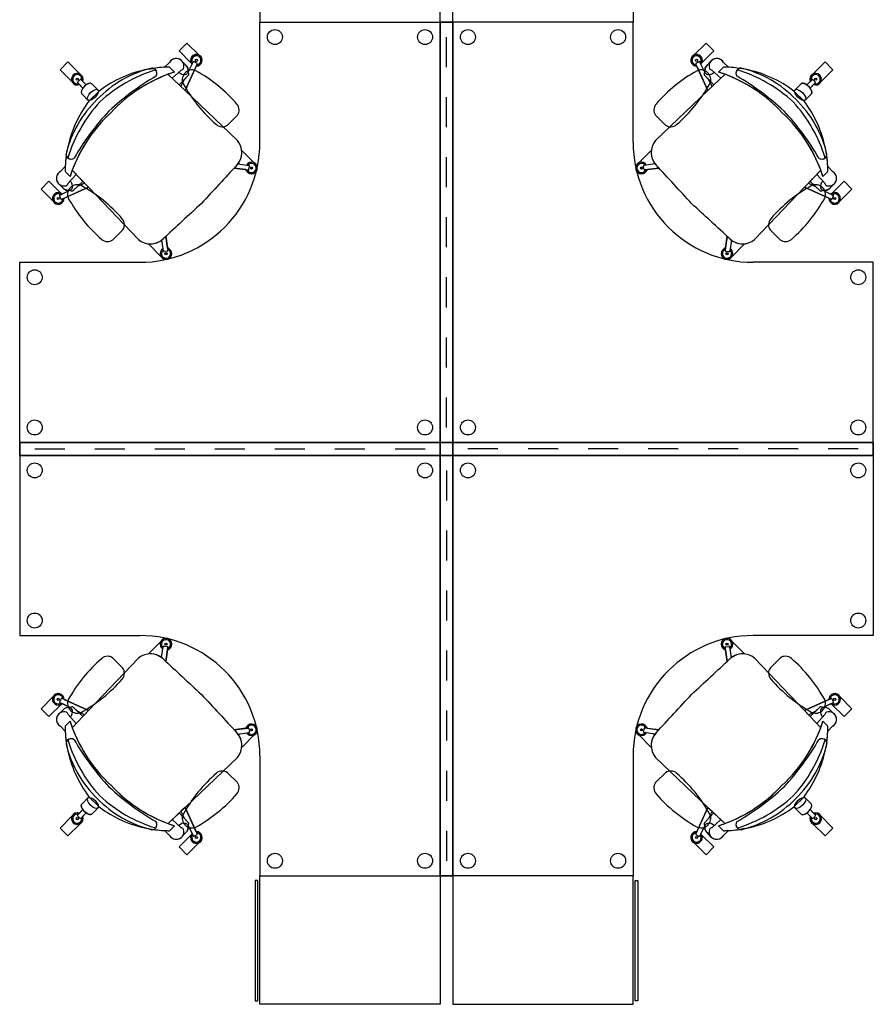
# Model space of a CAD drawing. Header units: metres. Extents: x -1 to 438, y -6 to 53.
# Tile 146 of 149: x 420.97 to 423.81, y 47.17 to 50.45. Entities that reach past the tile are written whole.
import ezdxf

# ---------------------------------------------------------------- set-up
doc = ezdxf.new("R2010")
doc.units = ezdxf.units.M
doc.linetypes.add('CONTINUA', pattern=[0])
doc.layers.add('PA MOBLES ACTUAL', color=7, linetype='CONTINUA', lineweight=25)

msp = doc.modelspace()

# ---------------------------------------------------------------- linework, layer by layer
at = {"layer": 'PA MOBLES ACTUAL', "color": 180, "transparency": 33554687}
for p, q in [((421.7669, 50.0394), (421.7669, 50.4394)), ((421.7669, 50.4394), (422.3669, 50.4394)), ((422.3669, 50.4394), (422.3669, 49.0394)), ((423.0099, 50.4394), (422.4099, 50.4394)), ((422.4099, 50.4394), (422.4099, 49.0394)), ((423.0099, 50.0394), (423.0099, 50.4394)), ((422.3884, 50.2894), (422.3884, 50.3894)), ((422.3884, 50.2894), (422.3884, 50.3894)), ((421.5385, 50.3028), (421.498, 50.3433)), ((423.2382, 50.3028), (423.2788, 50.3433)), ((421.4491, 50.2887), (421.466, 50.3049)), ((421.4491, 50.2887), (421.466, 50.3049)), ((421.5207, 50.2956), (421.5063, 50.3105)), ((421.5063, 50.3105), (421.5207, 50.2956)), ((421.5178, 50.2116), (421.5578, 50.2995)), ((421.5278, 50.2725), (421.5443, 50.3059)), ((421.5278, 50.2725), (421.541, 50.2992)), ((421.5565, 50.3029), (421.5477, 50.307)), ((423.259, 50.2116), (423.219, 50.2995)), ((423.2203, 50.3029), (423.229, 50.307)), ((423.249, 50.2725), (423.2324, 50.3059)), ((423.249, 50.2725), (423.2358, 50.2992)), ((423.256, 50.2956), (423.2704, 50.3105)), ((423.2704, 50.3105), (423.256, 50.2956)), ((423.3277, 50.2887), (423.3108, 50.3049)), ((423.3277, 50.2887), (423.3108, 50.3049)), ((421.1417, 50.24), (421.1012, 50.2806)), ((421.3941, 50.2821), (421.4122, 50.2852)), ((421.3941, 50.2821), (421.4122, 50.2852)), ((421.4609, 50.2653), (421.5178, 50.2116)), ((421.4661, 50.2892), (421.4825, 50.2728)), ((421.4825, 50.2728), (421.4661, 50.2892)), ((421.4661, 50.2892), (421.4825, 50.2728)), ((421.475, 50.252), (421.5049, 50.2792)), ((423.3159, 50.2653), (423.259, 50.2116)), ((423.3018, 50.252), (423.2718, 50.2792)), ((423.3107, 50.2892), (423.2942, 50.2728)), ((423.2942, 50.2728), (423.3107, 50.2892)), ((423.3107, 50.2892), (423.2942, 50.2728)), ((423.3827, 50.2821), (423.3646, 50.2852)), ((423.3827, 50.2821), (423.3646, 50.2852)), ((423.635, 50.24), (423.6756, 50.2806)), ((421.1775, 50.2193), (421.1606, 50.2368)), ((421.1607, 50.2403), (421.1675, 50.2472)), ((421.1886, 50.2304), (421.1711, 50.2473)), ((421.2067, 50.2341), (421.2311, 50.2096)), ((423.5701, 50.2341), (423.5456, 50.2096)), ((423.5882, 50.2304), (423.6057, 50.2473)), ((423.5993, 50.2193), (423.6162, 50.2368)), ((423.6161, 50.2403), (423.6092, 50.2472)), ((421.1733, 50.2006), (421.1977, 50.1762)), ((421.1977, 50.1762), (421.2311, 50.2096)), ((421.1977, 50.1762), (421.2311, 50.2096)), ((421.5178, 50.2116), (421.6925, 50.045)), ((423.259, 50.2116), (423.0842, 50.045)), ((423.5791, 50.1762), (423.5456, 50.2096)), ((423.5791, 50.1762), (423.5456, 50.2096)), ((423.6035, 50.2006), (423.5791, 50.1762)), ((422.3884, 50.0894), (422.3884, 50.1894)), ((422.3884, 50.0894), (422.3884, 50.1894)), ((421.6919, 50.1289), (421.6594, 50.0965)), ((423.0849, 50.1289), (423.1173, 50.0965)), ((421.7668, 50.0394), (421.7669, 50.0394)), ((423.0099, 50.0394), (423.0099, 50.0394)), ((421.1221, 49.9951), (421.1252, 50.0132)), ((421.1221, 49.9951), (421.1252, 50.0132)), ((423.6546, 49.9951), (423.6516, 50.0132)), ((423.6546, 49.9951), (423.6516, 50.0132)), ((421.6992, 49.967), (421.6961, 49.9701)), ((422.3884, 49.8894), (422.3884, 49.9894)), ((422.3884, 49.8894), (422.3884, 49.9894)), ((423.0776, 49.967), (423.0807, 49.9701)), ((421.1186, 49.9582), (421.1024, 49.9413)), ((421.1186, 49.9582), (421.1024, 49.9413)), ((421.1181, 49.9412), (421.1346, 49.9248)), ((421.1346, 49.9248), (421.1181, 49.9412)), ((421.1346, 49.9248), (421.1181, 49.9412)), ((421.142, 49.9464), (421.1957, 49.8896)), ((421.1957, 49.8896), (421.142, 49.9464)), ((421.6813, 49.9532), (421.7278, 49.9474)), ((421.7204, 49.9483), (421.6813, 49.9532)), ((421.6944, 49.9678), (421.7299, 49.9621)), ((421.7221, 49.9441), (421.7176, 49.9486)), ((421.7306, 49.9496), (421.732, 49.9592)), ((421.7385, 49.95), (421.7395, 49.9566)), ((423.0382, 49.95), (423.0373, 49.9566)), ((423.0461, 49.9496), (423.0448, 49.9592)), ((423.0824, 49.9678), (423.0468, 49.9621)), ((423.0955, 49.9532), (423.0489, 49.9474)), ((423.0547, 49.9441), (423.0592, 49.9486)), ((423.0563, 49.9483), (423.0955, 49.9532)), ((423.6348, 49.9464), (423.5811, 49.8896)), ((423.5811, 49.8896), (423.6348, 49.9464)), ((423.6587, 49.9412), (423.6422, 49.9248)), ((423.6422, 49.9248), (423.6587, 49.9412)), ((423.6422, 49.9248), (423.6587, 49.9412)), ((423.6582, 49.9582), (423.6744, 49.9413)), ((423.6582, 49.9582), (423.6744, 49.9413)), ((421.1553, 49.9323), (421.1281, 49.9024)), ((423.6215, 49.9323), (423.6487, 49.9024)), ((421.1117, 49.8866), (421.0968, 49.901)), ((421.0968, 49.901), (421.1117, 49.8866)), ((421.1348, 49.8795), (421.1014, 49.863)), ((421.1957, 49.8896), (421.1078, 49.8495)), ((421.1348, 49.8795), (421.1081, 49.8663)), ((421.1957, 49.8896), (421.3623, 49.7148)), ((421.3623, 49.7148), (421.1957, 49.8896)), ((423.5811, 49.8896), (423.4145, 49.7148)), ((423.4145, 49.7148), (423.5811, 49.8896)), ((423.5811, 49.8896), (423.669, 49.8495)), ((423.6419, 49.8795), (423.6754, 49.863)), ((423.6419, 49.8795), (423.6687, 49.8663)), ((423.665, 49.8866), (423.68, 49.901)), ((423.68, 49.901), (423.665, 49.8866)), ((421.1044, 49.8508), (421.1003, 49.8596)), ((423.6723, 49.8508), (423.6765, 49.8596)), ((422.3884, 49.6894), (422.3884, 49.7894)), ((422.3884, 49.6894), (422.3884, 49.7894)), ((421.3098, 49.7468), (421.2773, 49.7143)), ((423.467, 49.7468), (423.4995, 49.7143)), ((421.4403, 49.7081), (421.4372, 49.7112)), ((421.4395, 49.7129), (421.4452, 49.6774)), ((421.4541, 49.726), (421.46, 49.6795)), ((421.459, 49.6869), (421.4541, 49.726)), ((423.3227, 49.726), (423.3168, 49.6795)), ((423.3177, 49.6869), (423.3227, 49.726)), ((423.3372, 49.7129), (423.3316, 49.6774)), ((423.3365, 49.7081), (423.3396, 49.7112)), ((421.4577, 49.6767), (421.4481, 49.6753)), ((421.4632, 49.6852), (421.4587, 49.6897)), ((423.3136, 49.6852), (423.3181, 49.6897)), ((423.3191, 49.6767), (423.3286, 49.6753)), ((421.4573, 49.6688), (421.4507, 49.6678)), ((423.3195, 49.6688), (423.3261, 49.6678)), ((420.9669, 49.0394), (420.9669, 49.6394)), ((420.9669, 49.6394), (421.3669, 49.6394)), ((421.3669, 49.6394), (421.3668, 49.6394)), ((423.8099, 49.6394), (423.4099, 49.6394)), ((423.4099, 49.6394), (423.4099, 49.6394)), ((423.8099, 49.0394), (423.8099, 49.6394)), ((422.3884, 49.4894), (422.3884, 49.5894)), ((422.3884, 49.4894), (422.3884, 49.5894)), ((422.3884, 49.2894), (422.3884, 49.3894)), ((422.3884, 49.2894), (422.3884, 49.3894)), ((422.3884, 49.0894), (422.3884, 49.1894)), ((422.3884, 49.0894), (422.3884, 49.1894)), ((422.3669, 49.0394), (420.9669, 49.0394)), ((422.4099, 49.0394), (423.8099, 49.0394)), ((422.3669, 48.9964), (420.9669, 48.9964)), ((420.9669, 48.9964), (420.9669, 48.3964)), ((421.0169, 49.0179), (421.1169, 49.0179)), ((421.0169, 49.0179), (421.1169, 49.0179)), ((421.2169, 49.0179), (421.3169, 49.0179)), ((421.2169, 49.0179), (421.3169, 49.0179)), ((421.4169, 49.0179), (421.5169, 49.0179)), ((421.4169, 49.0179), (421.5169, 49.0179)), ((421.6169, 49.0179), (421.7169, 49.0179)), ((421.6169, 49.0179), (421.7169, 49.0179)), ((421.8169, 49.0179), (421.9169, 49.0179)), ((421.8169, 49.0179), (421.9169, 49.0179)), ((422.0169, 49.0179), (422.1169, 49.0179)), ((422.0169, 49.0179), (422.1169, 49.0179)), ((422.2169, 49.0179), (422.3169, 49.0179)), ((422.2169, 49.0179), (422.3169, 49.0179)), ((422.3669, 47.5964), (422.3669, 48.9964)), ((422.4099, 47.5964), (422.4099, 48.9964)), ((422.4099, 48.9964), (423.8099, 48.9964)), ((422.5599, 49.0179), (422.4599, 49.0179)), ((422.5599, 49.0179), (422.4599, 49.0179)), ((422.7599, 49.0179), (422.6599, 49.0179)), ((422.7599, 49.0179), (422.6599, 49.0179)), ((422.9599, 49.0179), (422.8599, 49.0179)), ((422.9599, 49.0179), (422.8599, 49.0179)), ((423.1599, 49.0179), (423.0599, 49.0179)), ((423.1599, 49.0179), (423.0599, 49.0179)), ((423.3599, 49.0179), (423.2599, 49.0179)), ((423.3599, 49.0179), (423.2599, 49.0179)), ((423.5599, 49.0179), (423.4599, 49.0179)), ((423.5599, 49.0179), (423.4599, 49.0179)), ((423.7599, 49.0179), (423.6599, 49.0179)), ((423.7599, 49.0179), (423.6599, 49.0179)), ((423.8099, 48.9964), (423.8099, 48.3964)), ((422.3884, 48.9464), (422.3884, 48.8464)), ((422.3884, 48.9464), (422.3884, 48.8464)), ((422.3884, 48.7464), (422.3884, 48.6464)), ((422.3884, 48.7464), (422.3884, 48.6464)), ((422.3884, 48.5464), (422.3884, 48.4464)), ((422.3884, 48.5464), (422.3884, 48.4464)), ((420.9669, 48.3964), (421.3669, 48.3964)), ((421.3669, 48.3964), (421.3668, 48.3965)), ((423.4099, 48.3964), (423.4099, 48.3965)), ((423.8099, 48.3964), (423.4099, 48.3964)), ((421.4573, 48.3671), (421.4507, 48.368)), ((423.3195, 48.3671), (423.3261, 48.368)), ((421.4395, 48.3229), (421.4452, 48.3585)), ((421.4577, 48.3592), (421.4481, 48.3605)), ((421.4541, 48.3098), (421.46, 48.3564)), ((421.459, 48.349), (421.4541, 48.3098)), ((421.4632, 48.3507), (421.4587, 48.3461)), ((422.3884, 48.3464), (422.3884, 48.2464)), ((422.3884, 48.3464), (422.3884, 48.2464)), ((423.3136, 48.3507), (423.3181, 48.3461)), ((423.3227, 48.3098), (423.3168, 48.3564)), ((423.3177, 48.349), (423.3227, 48.3098)), ((423.3191, 48.3592), (423.3286, 48.3605)), ((423.3372, 48.3229), (423.3316, 48.3585)), ((421.1957, 48.1463), (421.3623, 48.3211)), ((421.3623, 48.3211), (421.1957, 48.1463)), ((421.3098, 48.289), (421.2773, 48.3215)), ((421.4403, 48.3278), (421.4372, 48.3246)), ((423.3365, 48.3278), (423.3396, 48.3246)), ((423.5811, 48.1463), (423.4145, 48.3211)), ((423.4145, 48.3211), (423.5811, 48.1463)), ((423.467, 48.289), (423.4995, 48.3215)), ((421.1044, 48.185), (421.1003, 48.1763)), ((421.1348, 48.1563), (421.1014, 48.1729)), ((421.1957, 48.1463), (421.1078, 48.1863)), ((421.1348, 48.1563), (421.1081, 48.1696)), ((423.5811, 48.1463), (423.669, 48.1863)), ((423.6419, 48.1563), (423.6754, 48.1729)), ((423.6419, 48.1563), (423.6687, 48.1696)), ((423.6723, 48.185), (423.6765, 48.1763)), ((421.1117, 48.1493), (421.0968, 48.1349)), ((421.0968, 48.1349), (421.1117, 48.1493)), ((421.142, 48.0894), (421.1957, 48.1463)), ((421.1957, 48.1463), (421.142, 48.0894)), ((422.3884, 48.1464), (422.3884, 48.0464)), ((422.3884, 48.1464), (422.3884, 48.0464)), ((423.6348, 48.0894), (423.5811, 48.1463)), ((423.5811, 48.1463), (423.6348, 48.0894)), ((423.665, 48.1493), (423.68, 48.1349)), ((423.68, 48.1349), (423.665, 48.1493)), ((421.1181, 48.0946), (421.1346, 48.1111)), ((421.1346, 48.1111), (421.1181, 48.0946)), ((421.1346, 48.1111), (421.1181, 48.0946)), ((421.1553, 48.1035), (421.1281, 48.1335)), ((423.6215, 48.1035), (423.6487, 48.1335)), ((423.6587, 48.0946), (423.6422, 48.1111)), ((423.6422, 48.1111), (423.6587, 48.0946)), ((423.6422, 48.1111), (423.6587, 48.0946)), ((421.1186, 48.0776), (421.1024, 48.0945)), ((421.1186, 48.0776), (421.1024, 48.0945)), ((421.6813, 48.0826), (421.7278, 48.0885)), ((421.7204, 48.0876), (421.6813, 48.0826)), ((421.6944, 48.0681), (421.7299, 48.0737)), ((421.6992, 48.0689), (421.6961, 48.0657)), ((421.7221, 48.0918), (421.7176, 48.0872)), ((421.7306, 48.0862), (421.732, 48.0767)), ((421.7385, 48.0859), (421.7395, 48.0793)), ((423.0382, 48.0859), (423.0373, 48.0793)), ((423.0461, 48.0862), (423.0448, 48.0767)), ((423.0824, 48.0681), (423.0468, 48.0737)), ((423.0955, 48.0826), (423.0489, 48.0885)), ((423.0547, 48.0918), (423.0592, 48.0872)), ((423.0563, 48.0876), (423.0955, 48.0826)), ((423.0776, 48.0689), (423.0807, 48.0657)), ((423.6582, 48.0776), (423.6744, 48.0945)), ((423.6582, 48.0776), (423.6744, 48.0945)), ((421.1221, 48.0407), (421.1252, 48.0226)), ((421.1221, 48.0407), (421.1252, 48.0226)), ((423.6546, 48.0407), (423.6516, 48.0226)), ((423.6546, 48.0407), (423.6516, 48.0226)), ((421.5178, 47.8243), (421.6925, 47.9908)), ((421.7668, 47.9965), (421.7669, 47.9964)), ((421.7669, 47.9964), (421.7669, 47.5964)), ((423.0099, 47.9965), (423.0099, 47.9964)), ((423.0099, 47.9964), (423.0099, 47.5964)), ((423.259, 47.8243), (423.0842, 47.9908)), ((421.6919, 47.9069), (421.6594, 47.9394)), ((422.3884, 47.9464), (422.3884, 47.8464)), ((422.3884, 47.9464), (422.3884, 47.8464)), ((423.0849, 47.9069), (423.1173, 47.9394)), ((421.1733, 47.8352), (421.1977, 47.8597)), ((421.1977, 47.8597), (421.2311, 47.8263)), ((421.1977, 47.8597), (421.2311, 47.8263)), ((423.5791, 47.8597), (423.5456, 47.8263)), ((423.5791, 47.8597), (423.5456, 47.8263)), ((423.6035, 47.8352), (423.5791, 47.8597)), ((421.1775, 47.8166), (421.1606, 47.7991)), ((421.2067, 47.8018), (421.2311, 47.8263)), ((421.4609, 47.7705), (421.5178, 47.8243)), ((421.5178, 47.8243), (421.5578, 47.7363)), ((423.259, 47.8243), (423.219, 47.7363)), ((423.3159, 47.7705), (423.259, 47.8243)), ((423.5701, 47.8018), (423.5456, 47.8263)), ((423.5993, 47.8166), (423.6162, 47.7991)), ((421.1417, 47.7958), (421.1012, 47.7552)), ((421.1607, 47.7955), (421.1675, 47.7887)), ((421.1886, 47.8055), (421.1711, 47.7885)), ((421.475, 47.7838), (421.5049, 47.7566)), ((423.3018, 47.7838), (423.2718, 47.7566)), ((423.5882, 47.8055), (423.6057, 47.7885)), ((423.6161, 47.7955), (423.6092, 47.7887)), ((423.635, 47.7958), (423.6756, 47.7552)), ((421.3941, 47.7537), (421.4122, 47.7507)), ((421.3941, 47.7537), (421.4122, 47.7507)), ((421.4491, 47.7471), (421.466, 47.7309)), ((421.4491, 47.7471), (421.466, 47.7309)), ((421.4661, 47.7466), (421.4825, 47.7631)), ((421.4825, 47.7631), (421.4661, 47.7466)), ((421.4661, 47.7466), (421.4825, 47.7631)), ((421.5207, 47.7403), (421.5063, 47.7254)), ((421.5063, 47.7254), (421.5207, 47.7403)), ((421.5278, 47.7634), (421.5443, 47.7299)), ((421.5278, 47.7634), (421.541, 47.7366)), ((422.3884, 47.7464), (422.3884, 47.6464)), ((422.3884, 47.7464), (422.3884, 47.6464)), ((423.249, 47.7634), (423.2324, 47.7299)), ((423.249, 47.7634), (423.2358, 47.7366)), ((423.256, 47.7403), (423.2704, 47.7254)), ((423.2704, 47.7254), (423.256, 47.7403)), ((423.3107, 47.7466), (423.2942, 47.7631)), ((423.2942, 47.7631), (423.3107, 47.7466)), ((423.3107, 47.7466), (423.2942, 47.7631)), ((423.3277, 47.7471), (423.3108, 47.7309)), ((423.3277, 47.7471), (423.3108, 47.7309)), ((423.3827, 47.7537), (423.3646, 47.7507)), ((423.3827, 47.7537), (423.3646, 47.7507)), ((421.5385, 47.7331), (421.498, 47.6925)), ((421.5565, 47.733), (421.5477, 47.7288)), ((423.2203, 47.733), (423.229, 47.7288)), ((423.2382, 47.7331), (423.2788, 47.6925)), ((421.7669, 47.5964), (422.3669, 47.5964)), ((423.0099, 47.5964), (422.4099, 47.5964))]:
    msp.add_line(p, q, dxfattribs=at)
for points in [[(421.7669, 50.8674), (421.7669, 50.4394), (422.3669, 50.4394), (422.3669, 50.8674), (421.7669, 50.8674)], [(423.0099, 50.8674), (423.0099, 50.4394), (422.4099, 50.4394), (422.4099, 50.8674), (423.0099, 50.8674)], [(422.4099, 49.0394), (422.4099, 50.4394), (422.3669, 50.4394), (422.3669, 49.0394), (422.4099, 49.0394)], [(422.3669, 49.0394), (422.3669, 50.4394), (422.4099, 50.4394), (422.4099, 49.0394), (422.3669, 49.0394)], [(421.2311, 50.2096), (421.2067, 50.2341), (421.202, 50.2356), (421.1953, 50.2339), (421.1888, 50.2303), (421.1829, 50.2254), (421.1774, 50.2191), (421.1725, 50.2106), (421.1717, 50.205), (421.1733, 50.2006), (421.1977, 50.1762), (421.2311, 50.2096)], [(423.5456, 50.2096), (423.5701, 50.2341), (423.5748, 50.2356), (423.5815, 50.2339), (423.588, 50.2303), (423.5939, 50.2254), (423.5993, 50.2191), (423.6043, 50.2106), (423.6051, 50.205), (423.6035, 50.2006), (423.5791, 50.1762), (423.5456, 50.2096)], [(420.9669, 48.9964), (422.3669, 48.9964), (422.3669, 49.0394), (420.9669, 49.0394), (420.9669, 48.9964)], [(420.9669, 49.0394), (422.3669, 49.0394), (422.3669, 48.9964), (420.9669, 48.9964), (420.9669, 49.0394)], [(423.8099, 48.9964), (422.4099, 48.9964), (422.4099, 49.0394), (423.8099, 49.0394), (423.8099, 48.9964)], [(423.8099, 49.0394), (422.4099, 49.0394), (422.4099, 48.9964), (423.8099, 48.9964), (423.8099, 49.0394)], [(422.4099, 48.9964), (422.4099, 47.5964), (422.3669, 47.5964), (422.3669, 48.9964), (422.4099, 48.9964)], [(422.3669, 48.9964), (422.3669, 47.5964), (422.4099, 47.5964), (422.4099, 48.9964), (422.3669, 48.9964)], [(421.2311, 47.8263), (421.2067, 47.8018), (421.202, 47.8002), (421.1953, 47.8019), (421.1888, 47.8056), (421.1829, 47.8105), (421.1774, 47.8168), (421.1725, 47.8252), (421.1717, 47.8308), (421.1733, 47.8352), (421.1977, 47.8597), (421.2311, 47.8263)], [(423.5456, 47.8263), (423.5701, 47.8018), (423.5748, 47.8002), (423.5815, 47.8019), (423.588, 47.8056), (423.5939, 47.8105), (423.5993, 47.8168), (423.6043, 47.8252), (423.6051, 47.8308), (423.6035, 47.8352), (423.5791, 47.8597), (423.5456, 47.8263)], [(421.76, 47.1804), (421.76, 47.5807), (421.7511, 47.5807), (421.7511, 47.1804), (421.76, 47.1804)], [(421.7669, 47.1684), (421.7669, 47.5964), (422.3669, 47.5964), (422.3669, 47.1684), (421.7669, 47.1684)], [(423.0099, 47.1684), (423.0099, 47.5964), (422.4099, 47.5964), (422.4099, 47.1684), (423.0099, 47.1684)], [(423.0168, 47.1804), (423.0168, 47.5807), (423.0257, 47.5807), (423.0257, 47.1804), (423.0168, 47.1804)]]:
    msp.add_lwpolyline(points, close=True, dxfattribs=at)
for points in [[(421.5385, 50.3028), (421.498, 50.3433), (421.5241, 50.3694), (421.5646, 50.3288)], [(421.498, 50.3433), (421.5241, 50.3694), (421.5646, 50.3288)], [(421.5385, 50.3028), (421.498, 50.3433), (421.5241, 50.3694), (421.5646, 50.3288)], [(423.2382, 50.3028), (423.2788, 50.3433), (423.2527, 50.3694), (423.2121, 50.3288)], [(423.2788, 50.3433), (423.2527, 50.3694), (423.2121, 50.3288)], [(423.2382, 50.3028), (423.2788, 50.3433), (423.2527, 50.3694), (423.2121, 50.3288)], [(421.1012, 50.2806), (421.1273, 50.3067), (421.1678, 50.2661)], [(423.6756, 50.2806), (423.6495, 50.3067), (423.6089, 50.2661)], [(421.4609, 50.2653), (421.5178, 50.2116), (421.6925, 50.045)], [(421.5282, 50.2615), (421.4984, 50.2299), (421.4609, 50.2653)], [(421.5547, 50.2927), (421.5178, 50.2116), (421.504, 50.2245), (421.5158, 50.2483), (421.5282, 50.2615)], [(423.3159, 50.2653), (423.259, 50.2116), (423.0842, 50.045)], [(423.2221, 50.2927), (423.259, 50.2116), (423.2727, 50.2245), (423.2609, 50.2483), (423.2485, 50.2615)], [(423.2485, 50.2615), (423.2784, 50.2299), (423.3159, 50.2653)], [(421.1765, 50.2421), (421.1886, 50.2304), (421.1824, 50.2251), (421.1775, 50.2193), (421.1658, 50.2314)], [(423.6003, 50.2421), (423.5882, 50.2304), (423.5944, 50.2251), (423.5993, 50.2193), (423.611, 50.2314)], [(421.7067, 50.0098), (421.7076, 50.0107), (421.7482, 49.9702)], [(421.7067, 50.0098), (421.7076, 50.0107), (421.7482, 49.9702)], [(423.0701, 50.0098), (423.0691, 50.0107), (423.0286, 49.9702)], [(423.0701, 50.0098), (423.0691, 50.0107), (423.0286, 49.9702)], [(421.6944, 49.9678), (421.6992, 49.967), (421.6961, 49.9701)], [(423.0824, 49.9678), (423.0776, 49.967), (423.0807, 49.9701)], [(421.1459, 49.8791), (421.1774, 49.9089), (421.142, 49.9464)], [(423.6309, 49.8791), (423.5994, 49.9089), (423.6348, 49.9464)], [(421.1045, 49.8688), (421.064, 49.9093), (421.0379, 49.8832), (421.0785, 49.8427)], [(421.1045, 49.8688), (421.064, 49.9093), (421.0379, 49.8832), (421.0785, 49.8427)], [(423.6722, 49.8688), (423.7128, 49.9093), (423.7389, 49.8832), (423.6983, 49.8427)], [(423.6722, 49.8688), (423.7128, 49.9093), (423.7389, 49.8832), (423.6983, 49.8427)], [(421.1146, 49.8526), (421.1957, 49.8896), (421.1828, 49.9033), (421.159, 49.8915), (421.1459, 49.8791)], [(423.6622, 49.8526), (423.5811, 49.8896), (423.594, 49.9033), (423.6178, 49.8915), (423.6309, 49.8791)], [(421.4395, 49.7129), (421.4403, 49.7081), (421.4372, 49.7112)], [(423.3372, 49.7129), (423.3365, 49.7081), (423.3396, 49.7112)], [(421.3975, 49.7006), (421.3966, 49.6997), (421.4371, 49.6591)], [(421.3975, 49.7006), (421.3966, 49.6997), (421.4371, 49.6591)], [(423.3793, 49.7006), (423.3802, 49.6997), (423.3396, 49.6591)], [(423.3793, 49.7006), (423.3802, 49.6997), (423.3396, 49.6591)], [(421.3975, 48.3353), (421.3966, 48.3362), (421.4371, 48.3767)], [(421.3975, 48.3353), (421.3966, 48.3362), (421.4371, 48.3767)], [(423.3793, 48.3353), (423.3802, 48.3362), (423.3396, 48.3767)], [(423.3793, 48.3353), (423.3802, 48.3362), (423.3396, 48.3767)], [(421.4395, 48.3229), (421.4403, 48.3278), (421.4372, 48.3246)], [(423.3372, 48.3229), (423.3365, 48.3278), (423.3396, 48.3246)], [(421.1045, 48.1671), (421.064, 48.1265), (421.0379, 48.1526), (421.0785, 48.1932)], [(421.1045, 48.1671), (421.064, 48.1265), (421.0379, 48.1526), (421.0785, 48.1932)], [(421.1146, 48.1832), (421.1957, 48.1463), (421.1828, 48.1326), (421.159, 48.1444), (421.1459, 48.1568)], [(423.6622, 48.1832), (423.5811, 48.1463), (423.594, 48.1326), (423.6178, 48.1444), (423.6309, 48.1568)], [(423.6722, 48.1671), (423.7128, 48.1265), (423.7389, 48.1526), (423.6983, 48.1932)], [(423.6722, 48.1671), (423.7128, 48.1265), (423.7389, 48.1526), (423.6983, 48.1932)], [(421.1459, 48.1568), (421.1774, 48.1269), (421.142, 48.0894)], [(423.6309, 48.1568), (423.5994, 48.1269), (423.6348, 48.0894)], [(421.6944, 48.0681), (421.6992, 48.0689), (421.6961, 48.0657)], [(423.0824, 48.0681), (423.0776, 48.0689), (423.0807, 48.0657)], [(421.7067, 48.026), (421.7076, 48.0251), (421.7482, 48.0657)], [(421.7067, 48.026), (421.7076, 48.0251), (421.7482, 48.0657)], [(423.0701, 48.026), (423.0691, 48.0251), (423.0286, 48.0657)], [(423.0701, 48.026), (423.0691, 48.0251), (423.0286, 48.0657)], [(421.4609, 47.7705), (421.5178, 47.8243), (421.6925, 47.9908)], [(423.3159, 47.7705), (423.259, 47.8243), (423.0842, 47.9908)], [(421.1765, 47.7937), (421.1886, 47.8055), (421.1824, 47.8108), (421.1775, 47.8166), (421.1658, 47.8045)], [(421.5282, 47.7744), (421.4984, 47.8059), (421.4609, 47.7705)], [(421.5547, 47.7431), (421.5178, 47.8243), (421.504, 47.8113), (421.5158, 47.7875), (421.5282, 47.7744)], [(423.2221, 47.7431), (423.259, 47.8243), (423.2727, 47.8113), (423.2609, 47.7875), (423.2485, 47.7744)], [(423.2485, 47.7744), (423.2784, 47.8059), (423.3159, 47.7705)], [(423.6003, 47.7937), (423.5882, 47.8055), (423.5944, 47.8108), (423.5993, 47.8166), (423.611, 47.8045)], [(421.1012, 47.7552), (421.1273, 47.7292), (421.1678, 47.7697)], [(423.6756, 47.7552), (423.6495, 47.7292), (423.6089, 47.7697)], [(421.5385, 47.7331), (421.498, 47.6925), (421.5241, 47.6664), (421.5646, 47.707)], [(421.5385, 47.7331), (421.498, 47.6925), (421.5241, 47.6664), (421.5646, 47.707)], [(423.2382, 47.7331), (423.2788, 47.6925), (423.2527, 47.6664), (423.2121, 47.707)], [(423.2382, 47.7331), (423.2788, 47.6925), (423.2527, 47.6664), (423.2121, 47.707)], [(421.498, 47.6925), (421.5241, 47.6664), (421.5646, 47.707)], [(423.2788, 47.6925), (423.2527, 47.6664), (423.2121, 47.707)]]:
    msp.add_lwpolyline(points, dxfattribs=at)
for centre, radius in [((421.8169, 50.3894), 0.025), ((422.3169, 50.3894), 0.025), ((422.4599, 50.3894), 0.025), ((422.9599, 50.3894), 0.025), ((421.5554, 50.312), 0.00353), ((423.2213, 50.312), 0.00353), ((421.1586, 50.2492), 0.00353), ((423.6181, 50.2492), 0.00353), ((421.739, 49.9533), 0.00353), ((423.0378, 49.9533), 0.00353), ((421.0953, 49.8519), 0.00353), ((423.6814, 49.8519), 0.00353), ((421.454, 49.6683), 0.00353), ((423.3228, 49.6683), 0.00353), ((421.0169, 49.5894), 0.025), ((423.7599, 49.5894), 0.025), ((421.0169, 49.0894), 0.025), ((422.3169, 49.0894), 0.025), ((422.4599, 49.0894), 0.025), ((423.7599, 49.0894), 0.025), ((421.0169, 48.9464), 0.025), ((422.3169, 48.9464), 0.025), ((422.4599, 48.9464), 0.025), ((423.7599, 48.9464), 0.025), ((421.0169, 48.4464), 0.025), ((423.7599, 48.4464), 0.025), ((421.454, 48.3675), 0.00353), ((423.3228, 48.3675), 0.00353), ((421.0953, 48.184), 0.00353), ((423.6814, 48.184), 0.00353), ((421.739, 48.0826), 0.00353), ((423.0378, 48.0826), 0.00353), ((421.1586, 47.7866), 0.00353), ((423.6181, 47.7866), 0.00353), ((421.5554, 47.7239), 0.00353), ((423.2213, 47.7239), 0.00353), ((421.8169, 47.6464), 0.025), ((422.3169, 47.6464), 0.025), ((422.4599, 47.6464), 0.025), ((422.9599, 47.6464), 0.025)]:
    msp.add_circle(centre, radius, dxfattribs=at)
for centre, radius, start, end in [((421.5554, 50.312), 0.0192, 267.8018, 221.3919), ((421.5554, 50.312), 0.0192, 61.4264, 208.5736), ((423.2213, 50.312), 0.0192, 318.6081, 272.1982), ((423.2213, 50.312), 0.0192, 331.4264, 118.5736), ((421.4883, 50.2924), 0.0256, 342.8342, 150.7387), ((421.4883, 50.2924), 0.0256, 45, 150.7387), ((421.5554, 50.312), 0.0192, 208.5736, 221.3919), ((421.5554, 50.312), 0.0153, 273.9691, 215.2245), ((421.5464, 50.3052), 0.00224, 54.4779, 160.5867), ((421.5554, 50.312), 0.0192, 267.8018, 61.4264), ((421.5559, 50.3007), 0.00224, 328.607, 74.7158), ((423.2213, 50.312), 0.0192, 118.5736, 272.1982), ((423.2213, 50.312), 0.0153, 324.7755, 266.0309), ((423.2209, 50.3007), 0.00224, 105.2842, 211.393), ((423.2303, 50.3052), 0.00224, 19.4133, 125.5221), ((423.2213, 50.312), 0.0192, 318.6081, 331.4264), ((423.2885, 50.2924), 0.0256, 29.2613, 197.1658), ((423.2885, 50.2924), 0.0256, 29.2613, 135), ((421.1586, 50.2492), 0.0192, 338.2049, 291.7951), ((421.1586, 50.2492), 0.0192, 338.2403, 61.4264), ((421.4963, 49.9182), 0.3784, 103.6919, 135.7691), ((421.4684, 49.8958), 0.3935, 100.8937, 127.0927), ((421.4684, 49.8958), 0.3935, 100.8937, 127.0927), ((421.5605, 49.8183), 0.4826, 106.9158, 132.6097), ((421.5605, 49.8183), 0.4826, 106.9158, 132.6097), ((421.6314, 49.8059), 0.4901, 107.6852, 137.4767), ((421.6314, 49.8059), 0.4901, 110.36, 137.4767), ((421.6314, 49.8059), 0.4901, 110.36, 137.4767), ((421.4073, 50.269), 0.0169, 323.2999, 92.1685), ((421.4684, 49.8958), 0.3935, 90.3431, 98.2183), ((421.4684, 49.8958), 0.3935, 90.3431, 98.2183), ((421.4073, 50.269), 0.0169, 323.2999, 40.6764), ((421.4684, 49.8958), 0.3935, 90.3431, 92.8228), ((421.6314, 49.8059), 0.4901, 107.6852, 110.36), ((421.6314, 49.8059), 0.4901, 107.6852, 110.36), ((421.5152, 50.2885), 0.024, 222.3231, 279.9389), ((421.503, 50.29), 0.0109, 280.1365, 332.2126), ((421.5406, 50.2478), 0.0323, 66.5875, 203.4125), ((421.5157, 50.2772), 0.0129, 286.3197, 338.661), ((421.5058, 50.2782), 0.0229, 348.4471, 49.2909), ((421.5037, 50.2779), 0.0245, 347.4133, 46.1118), ((421.523, 50.2668), 0.00743, 314.456, 51.2688), ((421.523, 50.2668), 0.00743, 314.456, 51.2688), ((421.523, 50.2668), 0.00743, 314.456, 50.4405), ((421.3076, 49.8338), 0.5072, 40.9759, 61.0077), ((423.4692, 49.8338), 0.5072, 118.9923, 139.0241), ((423.2362, 50.2478), 0.0323, 336.5875, 113.4125), ((423.2537, 50.2668), 0.00743, 128.7312, 225.544), ((423.2537, 50.2668), 0.00743, 128.7312, 225.544), ((423.2537, 50.2668), 0.00743, 129.5595, 225.544), ((423.2709, 50.2782), 0.0229, 130.7091, 191.5529), ((423.273, 50.2779), 0.0245, 133.8882, 192.5867), ((423.261, 50.2772), 0.0129, 201.339, 253.6803), ((423.2616, 50.2885), 0.024, 260.0611, 317.6769), ((423.2738, 50.29), 0.0109, 207.7874, 259.8635), ((423.1454, 49.8059), 0.4901, 42.5233, 72.3148), ((423.1454, 49.8059), 0.4901, 69.64, 72.3148), ((423.1454, 49.8059), 0.4901, 69.64, 72.3148), ((423.3083, 49.8958), 0.3935, 81.7817, 89.6569), ((423.3083, 49.8958), 0.3935, 87.1772, 89.6569), ((423.3083, 49.8958), 0.3935, 81.7817, 89.6569), ((423.1454, 49.8059), 0.4901, 42.5233, 69.64), ((423.1454, 49.8059), 0.4901, 42.5233, 69.64), ((423.3694, 50.269), 0.0169, 87.8315, 216.7001), ((423.3694, 50.269), 0.0169, 139.3236, 216.7001), ((423.2162, 49.8183), 0.4826, 47.3903, 73.0842), ((423.2162, 49.8183), 0.4826, 47.3903, 73.0842), ((423.2805, 49.9182), 0.3784, 44.2309, 76.3081), ((423.3083, 49.8958), 0.3935, 52.9073, 79.1063), ((423.3083, 49.8958), 0.3935, 52.9073, 79.1063), ((423.6181, 50.2492), 0.0192, 248.2049, 201.7951), ((423.6181, 50.2492), 0.0192, 118.5736, 201.7597), ((421.1586, 50.2492), 0.0192, 208.5736, 291.7951), ((421.1586, 50.2492), 0.0153, 344.3723, 285.6277), ((421.162, 50.2385), 0.00224, 124.881, 230.9899), ((421.1694, 50.2459), 0.00224, 39.0101, 145.119), ((421.853, 49.5116), 0.8633, 120.0361, 132.9938), ((421.853, 49.5116), 0.8633, 120.0361, 132.9938), ((421.9546, 50.4807), 0.5072, 208.9923, 229.0241), ((422.8222, 50.4807), 0.5072, 310.9759, 331.0077), ((422.9238, 49.5116), 0.8633, 47.0062, 59.9639), ((422.9238, 49.5116), 0.8633, 47.0062, 59.9639), ((423.6181, 50.2492), 0.0153, 254.3723, 195.6277), ((423.6074, 50.2459), 0.00224, 34.881, 140.9899), ((423.6181, 50.2492), 0.0192, 248.2049, 331.4264), ((423.6148, 50.2385), 0.00224, 309.0101, 55.119), ((421.4891, 49.911), 0.3784, 134.2309, 166.3081), ((421.5116, 49.9389), 0.3935, 142.9073, 169.1063), ((421.5116, 49.9389), 0.3935, 142.9073, 169.1063), ((421.589, 49.8468), 0.4826, 137.3903, 163.0842), ((421.589, 49.8468), 0.4826, 137.3903, 163.0842), ((423.1878, 49.8468), 0.4826, 16.9158, 42.6097), ((423.1878, 49.8468), 0.4826, 16.9158, 42.6097), ((423.2877, 49.911), 0.3784, 13.6919, 45.7691), ((423.2652, 49.9389), 0.3935, 10.8937, 37.0927), ((423.2652, 49.9389), 0.3935, 10.8937, 37.0927), ((421.6015, 49.7759), 0.4901, 132.5233, 162.3148), ((421.6015, 49.7759), 0.4901, 132.5233, 159.64), ((421.6015, 49.7759), 0.4901, 132.5233, 159.64), ((421.8957, 49.5543), 0.8633, 137.0062, 149.9639), ((421.8957, 49.5543), 0.8633, 137.0062, 149.9639), ((421.6676, 50.1468), 0.0301, 323.6499, 40.5973), ((423.1091, 50.1468), 0.0301, 139.4027, 216.3501), ((423.1753, 49.7759), 0.4901, 17.6852, 47.4767), ((423.1753, 49.7759), 0.4901, 20.36, 47.4767), ((423.1753, 49.7759), 0.4901, 20.36, 47.4767), ((422.8811, 49.5543), 0.8633, 30.0361, 42.9938), ((422.8811, 49.5543), 0.8633, 30.0361, 42.9938), ((421.6416, 50.1207), 0.0301, 229.4027, 306.3501), ((423.1352, 50.1207), 0.0301, 233.6499, 310.5973), ((421.3668, 50.0394), 0.4, 270, 0), ((421.6445, 50.0052), 0.0623, 317.2205, 39.6832), ((421.6445, 50.0052), 0.0623, 317.2205, 39.6832), ((423.4099, 50.0394), 0.4, 180, 270), ((423.1322, 50.0052), 0.0623, 140.3168, 222.7795), ((423.1322, 50.0052), 0.0623, 140.3168, 222.7795), ((421.6445, 50.0052), 0.0623, 325.7599, 4.2331), ((423.1322, 50.0052), 0.0623, 175.7669, 214.2401), ((421.5116, 49.9389), 0.3935, 171.7817, 179.6569), ((421.5116, 49.9389), 0.3935, 171.7817, 177.1772), ((421.1383, 50), 0.0169, 177.8315, 306.7001), ((421.1383, 50), 0.0169, 229.3236, 306.7001), ((421.739, 49.9533), 0.0192, 195.105, 148.6952), ((421.739, 49.9533), 0.0192, 195.105, 61.4264), ((423.0378, 49.9533), 0.0192, 31.3048, 344.895), ((423.0378, 49.9533), 0.0192, 118.5736, 344.895), ((423.6385, 50), 0.0169, 233.2999, 2.1685), ((423.6385, 50), 0.0169, 233.2999, 310.6764), ((423.2652, 49.9389), 0.3935, 0.3431, 8.2183), ((423.2652, 49.9389), 0.3935, 2.8228, 8.2183), ((421.1149, 49.919), 0.0256, 119.2613, 287.1658), ((421.1149, 49.919), 0.0256, 119.2613, 225), ((421.5116, 49.9389), 0.3935, 177.1772, 179.6569), ((421.5116, 49.9389), 0.3935, 177.1772, 179.6569), ((421.6015, 49.7759), 0.4901, 159.64, 162.3148), ((421.6015, 49.7759), 0.4901, 159.64, 162.3148), ((440.984, 31.9767), 26.3771, 137.00868, 137.38659), ((440.984, 31.9767), 26.3771, 137.00868, 137.38659), ((440.984, 31.9767), 26.3771, 137.00967, 137.03735), ((421.6445, 50.0052), 0.0623, 316.7979, 323.0825), ((421.739, 49.9533), 0.0153, 201.2724, 142.5278), ((421.7284, 49.9495), 0.00224, 255.9102, 2.0191), ((421.7299, 49.9599), 0.00224, 341.7811, 87.89), ((423.0378, 49.9533), 0.0153, 37.4722, 338.7276), ((423.0469, 49.9599), 0.00224, 92.11, 198.2189), ((423.0484, 49.9495), 0.00224, 177.9809, 284.0898), ((423.1322, 50.0052), 0.0623, 216.9175, 223.2021), ((403.7928, 31.9767), 26.3771, 42.61341, 42.99132), ((403.7928, 31.9767), 26.3771, 42.61341, 42.99132), ((403.7928, 31.9767), 26.3771, 42.96265, 42.99033), ((423.1753, 49.7759), 0.4901, 17.6852, 20.36), ((423.1753, 49.7759), 0.4901, 17.6852, 20.36), ((423.6619, 49.919), 0.0256, 252.8342, 60.7387), ((423.2652, 49.9389), 0.3935, 0.3431, 2.8228), ((423.2652, 49.9389), 0.3935, 0.3431, 2.8228), ((423.6619, 49.919), 0.0256, 315, 60.7387), ((421.1188, 49.8921), 0.024, 350.0611, 47.6769), ((423.6579, 49.8921), 0.024, 132.3231, 189.9389), ((421.1291, 49.9015), 0.0229, 220.7091, 281.5529), ((421.1294, 49.9036), 0.0245, 223.8882, 282.5867), ((421.1173, 49.9043), 0.0109, 297.7874, 349.8635), ((421.1585, 49.8656), 0.0323, 66.5875, 203.4125), ((421.1301, 49.8916), 0.0129, 291.339, 343.6803), ((421.1405, 49.8843), 0.00743, 218.7312, 315.544), ((421.1405, 49.8843), 0.00743, 218.7312, 315.544), ((421.1405, 49.8843), 0.00743, 219.5595, 315.544), ((420.9255, 49.4517), 0.5072, 40.9759, 61.0077), ((423.8513, 49.4517), 0.5072, 118.9923, 139.0241), ((423.6183, 49.8656), 0.0323, 336.5875, 113.4125), ((423.6362, 49.8843), 0.00743, 224.456, 321.2688), ((423.6362, 49.8843), 0.00743, 224.456, 321.2688), ((423.6362, 49.8843), 0.00743, 224.456, 320.4405), ((423.6466, 49.8916), 0.0129, 196.3197, 248.661), ((423.6474, 49.9036), 0.0245, 257.4133, 316.1118), ((423.6477, 49.9015), 0.0229, 258.4471, 319.2909), ((423.6594, 49.9043), 0.0109, 190.1365, 242.2126), ((421.0953, 49.8519), 0.0192, 48.6081, 2.1982), ((421.0953, 49.8519), 0.0192, 208.5736, 2.1982), ((421.0953, 49.8519), 0.0153, 54.7755, 356.0309), ((421.1021, 49.8609), 0.00224, 109.4133, 215.5221), ((421.1066, 49.8514), 0.00224, 195.2842, 301.393), ((421.0953, 49.8519), 0.0192, 48.6081, 61.4264), ((421.5725, 50.0986), 0.5072, 208.9923, 229.0241), ((423.2043, 50.0986), 0.5072, 310.9759, 331.0077), ((423.6814, 49.8519), 0.0192, 177.8018, 131.3919), ((423.6814, 49.8519), 0.0192, 177.8018, 331.4264), ((423.6814, 49.8519), 0.0153, 183.9691, 125.2245), ((423.6814, 49.8519), 0.0192, 118.5736, 131.3919), ((423.6702, 49.8514), 0.00224, 238.607, 344.7158), ((423.6747, 49.8609), 0.00224, 324.4779, 70.5867), ((439.4306, 30.4233), 26.3771, 132.61341, 132.99132), ((439.4306, 30.4233), 26.3771, 132.61341, 132.99132), ((405.3461, 30.4233), 26.3771, 47.00868, 47.38659), ((405.3461, 30.4233), 26.3771, 47.00868, 47.38659), ((421.2855, 49.7646), 0.0301, 323.6499, 40.5973), ((423.4912, 49.7646), 0.0301, 139.4027, 216.3501), ((421.2595, 49.7386), 0.0301, 229.4027, 306.3501), ((421.4021, 49.7628), 0.0623, 230.3168, 312.7795), ((421.4021, 49.7628), 0.0623, 230.3168, 312.7795), ((421.4021, 49.7628), 0.0623, 265.7669, 304.2401), ((421.4021, 49.7628), 0.0623, 306.9175, 313.2021), ((439.4306, 30.4233), 26.3771, 132.96265, 132.99033), ((405.3461, 30.4233), 26.3771, 47.00967, 47.03735), ((423.3747, 49.7628), 0.0623, 226.7979, 233.0825), ((423.3747, 49.7628), 0.0623, 227.2205, 309.6832), ((423.3747, 49.7628), 0.0623, 227.2205, 309.6832), ((423.3747, 49.7628), 0.0623, 235.7599, 274.2331), ((423.5173, 49.7386), 0.0301, 233.6499, 310.5973), ((421.454, 49.6683), 0.0192, 121.3048, 74.895), ((421.454, 49.6683), 0.0192, 208.5736, 74.895), ((421.454, 49.6683), 0.0153, 127.4722, 68.7276), ((421.4474, 49.6774), 0.00224, 182.11, 288.2189), ((421.4578, 49.6789), 0.00224, 267.9809, 14.0898), ((423.3228, 49.6683), 0.0192, 105.105, 58.6952), ((423.3228, 49.6683), 0.0192, 105.105, 331.4264), ((423.3228, 49.6683), 0.0153, 111.2724, 52.5278), ((423.319, 49.6789), 0.00224, 165.9102, 272.0191), ((423.3293, 49.6774), 0.00224, 251.7811, 357.89), ((421.3668, 47.9965), 0.4, 0, 90), ((423.4099, 47.9965), 0.4, 90, 180), ((421.454, 48.3675), 0.0192, 285.105, 238.6952), ((421.454, 48.3675), 0.0192, 285.105, 151.4264), ((421.454, 48.3675), 0.0153, 291.2724, 232.5278), ((423.3228, 48.3675), 0.0192, 301.3048, 254.895), ((423.3228, 48.3675), 0.0192, 28.5736, 254.895), ((423.3228, 48.3675), 0.0153, 307.4722, 248.7276), ((421.4021, 48.2731), 0.0623, 47.2205, 129.6832), ((421.4021, 48.2731), 0.0623, 47.2205, 129.6832), ((421.4021, 48.2731), 0.0623, 55.7599, 94.2331), ((421.4474, 48.3584), 0.00224, 71.7811, 177.89), ((421.4578, 48.3569), 0.00224, 345.9102, 92.0191), ((423.319, 48.3569), 0.00224, 87.9809, 194.0898), ((423.3293, 48.3584), 0.00224, 2.11, 108.2189), ((423.3747, 48.2731), 0.0623, 50.3168, 132.7795), ((423.3747, 48.2731), 0.0623, 50.3168, 132.7795), ((423.3747, 48.2731), 0.0623, 85.7669, 124.2401), ((421.5725, 47.9372), 0.5072, 130.9759, 151.0077), ((421.2595, 48.2973), 0.0301, 53.6499, 130.5973), ((421.4021, 48.2731), 0.0623, 46.7979, 53.0825), ((439.4306, 67.6125), 26.3771, 227.00868, 227.38659), ((439.4306, 67.6125), 26.3771, 227.00868, 227.38659), ((439.4306, 67.6125), 26.3771, 227.00967, 227.03735), ((405.3461, 67.6125), 26.3771, 312.61341, 312.99132), ((405.3461, 67.6125), 26.3771, 312.61341, 312.99132), ((405.3461, 67.6125), 26.3771, 312.96265, 312.99033), ((423.3747, 48.2731), 0.0623, 126.9175, 133.2021), ((423.5173, 48.2973), 0.0301, 49.4027, 126.3501), ((423.2043, 47.9372), 0.5072, 28.9923, 49.0241), ((421.2855, 48.2712), 0.0301, 319.4027, 36.3501), ((423.4912, 48.2712), 0.0301, 143.6499, 220.5973), ((420.9255, 48.5842), 0.5072, 298.9923, 319.0241), ((423.8513, 48.5842), 0.5072, 220.9759, 241.0077), ((421.0953, 48.184), 0.0192, 357.8018, 311.3919), ((421.0953, 48.184), 0.0192, 357.8018, 151.4264), ((421.0953, 48.184), 0.0153, 3.9691, 305.2245), ((440.984, 66.0592), 26.3771, 222.61341, 222.99132), ((440.984, 66.0592), 26.3771, 222.61341, 222.99132), ((403.7928, 66.0592), 26.3771, 317.00868, 317.38659), ((403.7928, 66.0592), 26.3771, 317.00868, 317.38659), ((423.6814, 48.184), 0.0192, 228.6081, 182.1982), ((423.6814, 48.184), 0.0192, 28.5736, 182.1982), ((423.6814, 48.184), 0.0153, 234.7755, 176.0309), ((421.1021, 48.175), 0.00224, 144.4779, 250.5867), ((421.1066, 48.1844), 0.00224, 58.607, 164.7158), ((421.0953, 48.184), 0.0192, 298.5736, 311.3919), ((421.1585, 48.1702), 0.0323, 156.5875, 293.4125), ((423.6183, 48.1702), 0.0323, 246.5875, 23.4125), ((423.6814, 48.184), 0.0192, 228.6081, 241.4264), ((423.6702, 48.1844), 0.00224, 15.2842, 121.393), ((423.6747, 48.175), 0.00224, 289.4133, 35.5221), ((421.1149, 48.1168), 0.0256, 72.8342, 240.7387), ((421.1149, 48.1168), 0.0256, 135, 240.7387), ((421.1291, 48.1344), 0.0229, 78.4471, 139.2909), ((421.1294, 48.1323), 0.0245, 77.4133, 136.1118), ((421.1173, 48.1315), 0.0109, 10.1365, 62.2126), ((421.1405, 48.1516), 0.00743, 44.456, 141.2688), ((421.1405, 48.1516), 0.00743, 44.456, 140.4405), ((421.1405, 48.1516), 0.00743, 44.456, 141.2688), ((421.1301, 48.1443), 0.0129, 16.3197, 68.661), ((421.1188, 48.1438), 0.024, 312.3231, 9.9389), ((423.6362, 48.1516), 0.00743, 38.7312, 135.544), ((423.6362, 48.1516), 0.00743, 39.5595, 135.544), ((423.6362, 48.1516), 0.00743, 38.7312, 135.544), ((423.6579, 48.1438), 0.024, 170.0611, 227.6769), ((423.6466, 48.1443), 0.0129, 111.339, 163.6803), ((423.6474, 48.1323), 0.0245, 43.8882, 102.5867), ((423.6477, 48.1344), 0.0229, 40.7091, 101.5529), ((423.6594, 48.1315), 0.0109, 117.7874, 169.8635), ((423.6619, 48.1168), 0.0256, 299.2613, 107.1658), ((423.6619, 48.1168), 0.0256, 299.2613, 45), ((421.6015, 48.2599), 0.4901, 197.6852, 227.4767), ((421.6015, 48.2599), 0.4901, 197.6852, 200.36), ((421.6015, 48.2599), 0.4901, 197.6852, 200.36), ((421.739, 48.0826), 0.0192, 211.3048, 164.895), ((421.739, 48.0826), 0.0192, 298.5736, 164.895), ((423.0378, 48.0826), 0.0192, 15.105, 328.6952), ((423.0378, 48.0826), 0.0192, 15.105, 241.4264), ((423.1753, 48.2599), 0.4901, 312.5233, 342.3148), ((423.1753, 48.2599), 0.4901, 339.64, 342.3148), ((423.1753, 48.2599), 0.4901, 339.64, 342.3148), ((421.5116, 48.097), 0.3935, 180.3431, 188.2183), ((421.5116, 48.097), 0.3935, 180.3431, 182.8228), ((421.5116, 48.097), 0.3935, 180.3431, 182.8228), ((421.5116, 48.097), 0.3935, 182.8228, 188.2183), ((421.6015, 48.2599), 0.4901, 200.36, 227.4767), ((421.6015, 48.2599), 0.4901, 200.36, 227.4767), ((440.984, 66.0592), 26.3771, 222.96265, 222.99033), ((421.6445, 48.0306), 0.0623, 36.9175, 43.2021), ((421.6445, 48.0306), 0.0623, 320.3168, 42.7795), ((421.6445, 48.0306), 0.0623, 320.3168, 42.7795), ((421.739, 48.0826), 0.0153, 217.4722, 158.7276), ((421.7284, 48.0863), 0.00224, 357.9809, 104.0898), ((421.7299, 48.076), 0.00224, 272.11, 18.2189), ((423.0378, 48.0826), 0.0153, 21.2724, 322.5278), ((423.0469, 48.076), 0.00224, 161.7811, 267.89), ((423.0484, 48.0863), 0.00224, 75.9102, 182.0191), ((423.1322, 48.0306), 0.0623, 137.2205, 219.6832), ((423.1322, 48.0306), 0.0623, 137.2205, 219.6832), ((423.1322, 48.0306), 0.0623, 136.7979, 143.0825), ((403.7928, 66.0592), 26.3771, 317.00967, 317.03735), ((423.1753, 48.2599), 0.4901, 312.5233, 339.64), ((423.1753, 48.2599), 0.4901, 312.5233, 339.64), ((423.2652, 48.097), 0.3935, 351.7817, 359.6569), ((423.2652, 48.097), 0.3935, 351.7817, 357.1772), ((423.2652, 48.097), 0.3935, 357.1772, 359.6569), ((423.2652, 48.097), 0.3935, 357.1772, 359.6569), ((421.1383, 48.0359), 0.0169, 53.2999, 182.1685), ((421.4891, 48.1248), 0.3784, 193.6919, 225.7691), ((421.1383, 48.0359), 0.0169, 53.2999, 130.6764), ((421.589, 48.1891), 0.4826, 196.9158, 222.6097), ((421.589, 48.1891), 0.4826, 196.9158, 222.6097), ((421.8957, 48.4815), 0.8633, 210.0361, 222.9938), ((421.8957, 48.4815), 0.8633, 210.0361, 222.9938), ((421.6445, 48.0306), 0.0623, 355.7669, 34.2401), ((423.1322, 48.0306), 0.0623, 145.7599, 184.2331), ((422.8811, 48.4815), 0.8633, 317.0062, 329.9639), ((422.8811, 48.4815), 0.8633, 317.0062, 329.9639), ((423.1878, 48.1891), 0.4826, 317.3903, 343.0842), ((423.1878, 48.1891), 0.4826, 317.3903, 343.0842), ((423.2877, 48.1248), 0.3784, 314.2309, 346.3081), ((423.6385, 48.0359), 0.0169, 357.8315, 126.7001), ((423.6385, 48.0359), 0.0169, 49.3236, 126.7001), ((421.5116, 48.097), 0.3935, 190.8937, 217.0927), ((421.5116, 48.097), 0.3935, 190.8937, 217.0927), ((423.2652, 48.097), 0.3935, 322.9073, 349.1063), ((423.2652, 48.097), 0.3935, 322.9073, 349.1063), ((421.9546, 47.5551), 0.5072, 130.9759, 151.0077), ((421.6416, 47.9152), 0.0301, 53.6499, 130.5973), ((423.1352, 47.9152), 0.0301, 49.4027, 126.3501), ((422.8222, 47.5551), 0.5072, 28.9923, 49.0241), ((421.6676, 47.8891), 0.0301, 319.4027, 36.3501), ((423.1091, 47.8891), 0.0301, 143.6499, 220.5973), ((421.853, 48.5242), 0.8633, 227.0062, 239.9639), ((421.853, 48.5242), 0.8633, 227.0062, 239.9639), ((421.6314, 48.23), 0.4901, 222.5233, 252.3148), ((421.6314, 48.23), 0.4901, 222.5233, 249.64), ((421.6314, 48.23), 0.4901, 222.5233, 249.64), ((423.1454, 48.23), 0.4901, 287.6852, 317.4767), ((423.1454, 48.23), 0.4901, 290.36, 317.4767), ((423.1454, 48.23), 0.4901, 290.36, 317.4767), ((422.9238, 48.5242), 0.8633, 300.0361, 312.9938), ((422.9238, 48.5242), 0.8633, 300.0361, 312.9938), ((421.4963, 48.1176), 0.3784, 224.2309, 256.3081), ((421.5605, 48.2175), 0.4826, 227.3903, 253.0842), ((421.5605, 48.2175), 0.4826, 227.3903, 253.0842), ((421.3076, 48.2021), 0.5072, 298.9923, 319.0241), ((423.4692, 48.2021), 0.5072, 220.9759, 241.0077), ((423.2162, 48.2175), 0.4826, 286.9158, 312.6097), ((423.2162, 48.2175), 0.4826, 286.9158, 312.6097), ((423.2805, 48.1176), 0.3784, 283.6919, 315.7691), ((421.1586, 47.7866), 0.0192, 68.2049, 21.7951), ((421.1586, 47.7866), 0.0192, 68.2049, 151.4264), ((421.4684, 48.1401), 0.3935, 232.9073, 259.1063), ((421.4684, 48.1401), 0.3935, 232.9073, 259.1063), ((423.3083, 48.1401), 0.3935, 280.8937, 307.0927), ((423.3083, 48.1401), 0.3935, 280.8937, 307.0927), ((423.6181, 47.7866), 0.0192, 158.2049, 111.7951), ((423.6181, 47.7866), 0.0192, 28.5736, 111.7951), ((421.1586, 47.7866), 0.0153, 74.3723, 15.6277), ((421.162, 47.7974), 0.00224, 129.0101, 235.119), ((421.1694, 47.79), 0.00224, 214.881, 320.9899), ((421.1586, 47.7866), 0.0192, 298.5736, 21.7597), ((421.4073, 47.7668), 0.0169, 267.8315, 36.7001), ((421.4073, 47.7668), 0.0169, 319.3236, 36.7001), ((421.5406, 47.7881), 0.0323, 156.5875, 293.4125), ((421.523, 47.7691), 0.00743, 308.7312, 45.544), ((421.523, 47.7691), 0.00743, 308.7312, 45.544), ((421.523, 47.7691), 0.00743, 309.5595, 45.544), ((423.2362, 47.7881), 0.0323, 246.5875, 23.4125), ((423.2537, 47.7691), 0.00743, 134.456, 231.2688), ((423.2537, 47.7691), 0.00743, 134.456, 230.4405), ((423.2537, 47.7691), 0.00743, 134.456, 231.2688), ((423.3694, 47.7668), 0.0169, 143.2999, 272.1685), ((423.3694, 47.7668), 0.0169, 143.2999, 220.6764), ((423.6181, 47.7866), 0.0192, 158.2403, 241.4264), ((423.6181, 47.7866), 0.0153, 164.3723, 105.6277), ((423.6074, 47.79), 0.00224, 219.0101, 325.119), ((423.6148, 47.7974), 0.00224, 304.881, 50.9899), ((421.4684, 48.1401), 0.3935, 261.7817, 269.6569), ((421.4684, 48.1401), 0.3935, 261.7817, 269.6569), ((421.4684, 48.1401), 0.3935, 267.1772, 269.6569), ((421.6314, 48.23), 0.4901, 249.64, 252.3148), ((421.6314, 48.23), 0.4901, 249.64, 252.3148), ((421.4883, 47.7434), 0.0256, 209.2613, 17.1658), ((421.5152, 47.7474), 0.024, 80.0611, 137.6769), ((421.503, 47.7459), 0.0109, 27.7874, 79.8635), ((421.5157, 47.7587), 0.0129, 21.339, 73.6803), ((421.5037, 47.7579), 0.0245, 313.8882, 12.5867), ((421.5058, 47.7576), 0.0229, 310.7091, 11.5529), ((421.5554, 47.7239), 0.0192, 138.6081, 92.1982), ((421.5554, 47.7239), 0.0192, 298.5736, 92.1982), ((423.2213, 47.7239), 0.0192, 87.8018, 41.3919), ((423.2213, 47.7239), 0.0192, 87.8018, 241.4264), ((423.2709, 47.7576), 0.0229, 168.4471, 229.2909), ((423.273, 47.7579), 0.0245, 167.4133, 226.1118), ((423.261, 47.7587), 0.0129, 106.3197, 158.661), ((423.2616, 47.7474), 0.024, 42.3231, 99.9389), ((423.2885, 47.7434), 0.0256, 162.8342, 330.7387), ((423.2738, 47.7459), 0.0109, 100.1365, 152.2126), ((423.1454, 48.23), 0.4901, 287.6852, 290.36), ((423.1454, 48.23), 0.4901, 287.6852, 290.36), ((423.3083, 48.1401), 0.3935, 270.3431, 278.2183), ((423.3083, 48.1401), 0.3935, 270.3431, 278.2183), ((423.3083, 48.1401), 0.3935, 270.3431, 272.8228), ((421.4883, 47.7434), 0.0256, 209.2613, 315), ((421.5554, 47.7239), 0.0192, 151.4264, 298.5736), ((421.5554, 47.7239), 0.0192, 138.6081, 151.4264), ((421.5554, 47.7239), 0.0153, 144.7755, 86.0309), ((421.5464, 47.7307), 0.00224, 199.4133, 305.5221), ((421.5559, 47.7351), 0.00224, 285.2842, 31.393), ((423.2213, 47.7239), 0.0153, 93.9691, 35.2245), ((423.2213, 47.7239), 0.0192, 241.4264, 28.5736), ((423.2209, 47.7351), 0.00224, 148.607, 254.7158), ((423.2303, 47.7307), 0.00224, 234.4779, 340.5867), ((423.2213, 47.7239), 0.0192, 28.5736, 41.3919), ((423.2885, 47.7434), 0.0256, 225, 330.7387)]:
    msp.add_arc(centre, radius, start, end, dxfattribs=at)
for centre, major_axis, start_param, end_param in [((421.19, 50.2174), (-0.0168, -0.0168), 3.141593, 6.283185), ((423.5867, 50.2174), (0.0168, -0.0168), 0, 3.141593), ((421.19, 47.8184), (-0.0168, 0.0168), 0, 3.141593), ((423.5867, 47.8184), (0.0168, 0.0168), 3.141593, 6.283185)]:
    msp.add_ellipse(centre, major_axis=major_axis, ratio=0.457927, start_param=start_param, end_param=end_param, dxfattribs=at)
for centre, major_axis in [((421.2106, 50.1969), (-0.0168, -0.0168)), ((423.5662, 50.1969), (0.0168, -0.0168)), ((421.2106, 47.839), (-0.0168, 0.0168)), ((423.5662, 47.839), (0.0168, 0.0168))]:
    msp.add_ellipse(centre, major_axis=major_axis, ratio=0.457927, dxfattribs=at)

doc.saveas('drawing.dxf')
